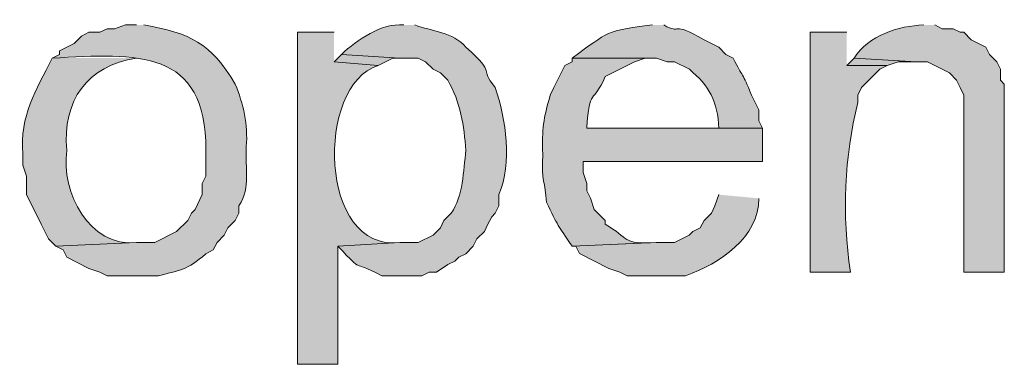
# Model space of a CAD drawing. Header units: inches. Extents: x 1352 to 2050, y -1711 to -1289.
# Tile 135 of 256: x 2005.37 to 2011.03, y -1598.27 to -1596.29. Entities that reach past the tile are written whole.
import ezdxf

# ---------------------------------------------------------------- set-up
doc = ezdxf.new("R2010")
doc.units = ezdxf.units.IN
doc.header["$MEASUREMENT"] = 0
doc.layers.add('图层 1', color=7, linetype='Continuous')

# ---------------------------------------------------------------- blocks, each defined once
blk = doc.blocks.new('block 10')
at = {"layer": '图层 1', "true_color": 0x221814}
h = blk.add_hatch(color=250, dxfattribs=at)
edge = h.paths.add_edge_path()
edge.add_spline(control_points=[(2006.0453, -1596.3201), (2006.0453, -1596.3201), (2005.9816, -1596.3201), (2005.9816, -1596.3201), (2005.9816, -1596.3201), (2005.9192, -1596.3415), (2005.9192, -1596.3415), (2005.9192, -1596.3415), (2005.8769, -1596.3415), (2005.8769, -1596.3415), (2005.8769, -1596.3415), (2005.8342, -1596.3622), (2005.8342, -1596.3622), (2005.8342, -1596.3622), (2005.7725, -1596.3622), (2005.7725, -1596.3622), (2005.7725, -1596.3622), (2005.7294, -1596.3835), (2005.7294, -1596.3835), (2005.7294, -1596.3835), (2005.6874, -1596.4262), (2005.6874, -1596.4262), (2005.6874, -1596.4262), (2005.6037, -1596.4683), (2005.6037, -1596.4683), (2005.6037, -1596.4683), (2005.6037, -1596.4889), (2005.6037, -1596.4889), (2005.6037, -1596.4889), (2005.5616, -1596.5103), (2005.5616, -1596.5103), (2006.0533, -1596.4824), (2006.445, -1596.4559), (2006.4443, -1597.0395), (2006.4443, -1597.0395), (2006.4443, -1597.188), (2006.4443, -1597.188), (2006.4443, -1597.188), (2006.4233, -1597.23), (2006.4233, -1597.23), (2006.4233, -1597.23), (2006.4233, -1597.2937), (2006.4233, -1597.2937), (2006.4233, -1597.2937), (2006.3816, -1597.3785), (2006.3816, -1597.3785), (2006.3816, -1597.3785), (2006.3609, -1597.3998), (2006.3609, -1597.3998), (2006.3609, -1597.3998), (2006.3396, -1597.4419), (2006.3396, -1597.4419), (2006.3396, -1597.4419), (2006.2758, -1597.5052), (2006.2758, -1597.5052), (2006.2758, -1597.5052), (2006.1501, -1597.5686), (2006.1501, -1597.5686), (2006.1501, -1597.5686), (2006.0453, -1597.5686), (2006.0453, -1597.5686), (2006.0453, -1597.5686), (2005.5823, -1597.59), (2005.5823, -1597.59), (2005.5823, -1597.59), (2005.625, -1597.611), (2005.625, -1597.611), (2005.625, -1597.611), (2005.6457, -1597.6534), (2005.6457, -1597.6534), (2005.6457, -1597.6534), (2005.7725, -1597.7171), (2005.7725, -1597.7171), (2005.7725, -1597.7171), (2005.8342, -1597.7381), (2005.8342, -1597.7381), (2005.8342, -1597.7381), (2005.8769, -1597.7591), (2005.8769, -1597.7591), (2005.8769, -1597.7591), (2006.1711, -1597.7591), (2006.1711, -1597.7591), (2006.3023, -1597.7244), (2006.3313, -1597.7299), (2006.4443, -1597.6327), (2006.4443, -1597.6327), (2006.4863, -1597.611), (2006.4863, -1597.611), (2006.4863, -1597.611), (2006.5077, -1597.5686), (2006.5077, -1597.5686), (2006.5077, -1597.5686), (2006.5497, -1597.5266), (2006.5497, -1597.5266), (2006.5497, -1597.5266), (2006.57, -1597.4846), (2006.57, -1597.4846), (2006.57, -1597.4846), (2006.6121, -1597.4419), (2006.6121, -1597.4419), (2006.6121, -1597.4419), (2006.6338, -1597.3998), (2006.6338, -1597.3998), (2006.6338, -1597.3998), (2006.6338, -1597.3571), (2006.6338, -1597.3571), (2006.7037, -1597.2455), (2006.6668, -1597.1497), (2006.6758, -1597.0181), (2006.6865, -1596.8913), (2006.6593, -1596.7739), (2006.6121, -1596.6588), (2006.4739, -1596.4245), (2006.3495, -1596.3646), (2006.0874, -1596.3201)], knot_values=[0, 0, 0, 0, 0.352778, 0.352778, 0.352778, 0.705556, 0.705556, 0.705556, 1.058333, 1.058333, 1.058333, 1.411111, 1.411111, 1.411111, 1.763889, 1.763889, 1.763889, 2.116667, 2.116667, 2.116667, 2.469444, 2.469444, 2.469444, 2.822222, 2.822222, 2.822222, 3.175, 3.175, 3.175, 3.527778, 3.527778, 3.527778, 3.880556, 3.880556, 3.880556, 4.233333, 4.233333, 4.233333, 4.586111, 4.586111, 4.586111, 4.938889, 4.938889, 4.938889, 5.291667, 5.291667, 5.291667, 5.644444, 5.644444, 5.644444, 5.997222, 5.997222, 5.997222, 6.35, 6.35, 6.35, 6.702778, 6.702778, 6.702778, 7.055556, 7.055556, 7.055556, 7.408333, 7.408333, 7.408333, 7.761111, 7.761111, 7.761111, 8.113889, 8.113889, 8.113889, 8.466667, 8.466667, 8.466667, 8.819444, 8.819444, 8.819444, 9.172222, 9.172222, 9.172222, 9.525, 9.525, 9.525, 9.877778, 9.877778, 9.877778, 10.230556, 10.230556, 10.230556, 10.583333, 10.583333, 10.583333, 10.936111, 10.936111, 10.936111, 11.288889, 11.288889, 11.288889, 11.641667, 11.641667, 11.641667, 11.994444, 11.994444, 11.994444, 12.347222, 12.347222, 12.347222, 12.7, 12.7, 12.7, 13.052778, 13.052778, 13.052778, 13.405556, 13.405556, 13.405556, 13.405556], degree=3, periodic=0)
edge.add_line((2006.0874, -1596.3201), (2006.0453, -1596.3201))
h = blk.add_hatch(color=250, dxfattribs=at)
edge = h.paths.add_edge_path()
edge.add_spline(control_points=[(2007.5798, -1596.3201), (2007.4513, -1596.3081), (2007.3114, -1596.4052), (2007.2218, -1596.4889), (2007.2218, -1596.4889), (2007.5581, -1596.5103), (2007.5581, -1596.5103), (2007.5581, -1596.5103), (2007.6635, -1596.5103), (2007.6635, -1596.5103), (2007.6635, -1596.5103), (2007.7055, -1596.5317), (2007.7055, -1596.5317), (2007.7055, -1596.5317), (2007.7479, -1596.5744), (2007.7479, -1596.5744), (2007.7479, -1596.5744), (2007.7899, -1596.5951), (2007.7899, -1596.5951), (2007.7899, -1596.5951), (2007.832, -1596.6371), (2007.832, -1596.6371), (2007.9064, -1596.7614), (2007.925, -1596.8996), (2007.937, -1597.0395), (2007.9208, -1597.1583), (2007.9222, -1597.3006), (2007.8523, -1597.3998), (2007.8523, -1597.3998), (2007.8103, -1597.4419), (2007.8103, -1597.4419), (2007.8103, -1597.4419), (2007.7899, -1597.4846), (2007.7899, -1597.4846), (2007.7899, -1597.4846), (2007.7479, -1597.5266), (2007.7479, -1597.5266), (2007.7479, -1597.5266), (2007.6635, -1597.5686), (2007.6635, -1597.5686), (2007.6635, -1597.5686), (2007.5581, -1597.5686), (2007.5581, -1597.5686), (2007.5581, -1597.5686), (2007.2015, -1597.59), (2007.2015, -1597.59), (2007.3665, -1597.7609), (2007.2587, -1597.6544), (2007.4537, -1597.7591), (2007.4537, -1597.7591), (2007.6845, -1597.7591), (2007.6845, -1597.7591), (2007.6845, -1597.7591), (2007.7265, -1597.7381), (2007.7265, -1597.7381), (2007.7265, -1597.7381), (2007.7686, -1597.7381), (2007.7686, -1597.7381), (2007.7686, -1597.7381), (2007.832, -1597.6954), (2007.832, -1597.6954), (2007.832, -1597.6954), (2007.874, -1597.6747), (2007.874, -1597.6747), (2007.874, -1597.6747), (2007.8954, -1597.6534), (2007.8954, -1597.6534), (2007.8954, -1597.6534), (2007.937, -1597.6327), (2007.937, -1597.6327), (2007.937, -1597.6327), (2007.9787, -1597.59), (2007.9787, -1597.59), (2007.9787, -1597.59), (2007.9997, -1597.5473), (2007.9997, -1597.5473), (2007.9997, -1597.5473), (2008.0425, -1597.5052), (2008.0425, -1597.5052), (2008.0425, -1597.5052), (2008.0628, -1597.4629), (2008.0628, -1597.4629), (2008.0628, -1597.4629), (2008.0848, -1597.4205), (2008.0848, -1597.4205), (2008.0848, -1597.4205), (2008.1052, -1597.3998), (2008.1052, -1597.3998), (2008.1052, -1597.3998), (2008.1262, -1597.3571), (2008.1262, -1597.3571), (2008.1262, -1597.3571), (2008.1262, -1597.2937), (2008.1262, -1597.2937), (2008.2044, -1597.1104), (2008.1661, -1596.8617), (2008.1052, -1596.6798), (2008.0035, -1596.5561), (2008.1234, -1596.6168), (2007.937, -1596.4469), (2007.8637, -1596.3611), (2007.7383, -1596.3553), (2007.6428, -1596.3201)], knot_values=[0, 0, 0, 0, 0.352778, 0.352778, 0.352778, 0.705556, 0.705556, 0.705556, 1.058333, 1.058333, 1.058333, 1.411111, 1.411111, 1.411111, 1.763889, 1.763889, 1.763889, 2.116667, 2.116667, 2.116667, 2.469444, 2.469444, 2.469444, 2.822222, 2.822222, 2.822222, 3.175, 3.175, 3.175, 3.527778, 3.527778, 3.527778, 3.880556, 3.880556, 3.880556, 4.233333, 4.233333, 4.233333, 4.586111, 4.586111, 4.586111, 4.938889, 4.938889, 4.938889, 5.291667, 5.291667, 5.291667, 5.644444, 5.644444, 5.644444, 5.997222, 5.997222, 5.997222, 6.35, 6.35, 6.35, 6.702778, 6.702778, 6.702778, 7.055556, 7.055556, 7.055556, 7.408333, 7.408333, 7.408333, 7.761111, 7.761111, 7.761111, 8.113889, 8.113889, 8.113889, 8.466667, 8.466667, 8.466667, 8.819444, 8.819444, 8.819444, 9.172222, 9.172222, 9.172222, 9.525, 9.525, 9.525, 9.877778, 9.877778, 9.877778, 10.230556, 10.230556, 10.230556, 10.583333, 10.583333, 10.583333, 10.936111, 10.936111, 10.936111, 11.288889, 11.288889, 11.288889, 11.641667, 11.641667, 11.641667, 11.994444, 11.994444, 11.994444, 11.994444], degree=3, periodic=0)
edge.add_line((2007.6428, -1596.3201), (2007.5798, -1596.3201))
h = blk.add_hatch(color=250, dxfattribs=at)
edge = h.paths.add_edge_path()
edge.add_spline(control_points=[(2009.0088, -1596.3201), (2008.7384, -1596.3518), (2008.7594, -1596.3567), (2008.5461, -1596.5103), (2008.5461, -1596.5103), (2009.0302, -1596.5103), (2009.0302, -1596.5103), (2009.0302, -1596.5103), (2009.0929, -1596.5317), (2009.0929, -1596.5317), (2009.0929, -1596.5317), (2009.1346, -1596.5317), (2009.1346, -1596.5317), (2009.1346, -1596.5317), (2009.2197, -1596.5744), (2009.2197, -1596.5744), (2009.3326, -1596.6684), (2009.3836, -1596.7594), (2009.3878, -1596.9127), (2009.3878, -1596.9127), (2008.6312, -1596.9127), (2008.6312, -1596.9127), (2008.6312, -1596.9127), (2009.64, -1596.9127), (2009.64, -1596.9127), (2009.64, -1596.9127), (2009.6189, -1596.8707), (2009.6189, -1596.8707), (2009.6189, -1596.8707), (2009.6189, -1596.8069), (2009.6189, -1596.8069), (2009.6189, -1596.8069), (2009.5762, -1596.7225), (2009.5762, -1596.7225), (2009.5249, -1596.5889), (2009.5256, -1596.624), (2009.4718, -1596.5103), (2009.4718, -1596.5103), (2009.4295, -1596.4889), (2009.4295, -1596.4889), (2009.4295, -1596.4889), (2009.3878, -1596.4469), (2009.3878, -1596.4469), (2009.3878, -1596.4469), (2009.3037, -1596.4045), (2009.3037, -1596.4045), (2009.107, -1596.2898), (2009.1818, -1596.3808), (2009.0722, -1596.3201)], knot_values=[0, 0, 0, 0, 0.352778, 0.352778, 0.352778, 0.705556, 0.705556, 0.705556, 1.058333, 1.058333, 1.058333, 1.411111, 1.411111, 1.411111, 1.763889, 1.763889, 1.763889, 2.116667, 2.116667, 2.116667, 2.469444, 2.469444, 2.469444, 2.822222, 2.822222, 2.822222, 3.175, 3.175, 3.175, 3.527778, 3.527778, 3.527778, 3.880556, 3.880556, 3.880556, 4.233333, 4.233333, 4.233333, 4.586111, 4.586111, 4.586111, 4.938889, 4.938889, 4.938889, 5.291667, 5.291667, 5.291667, 5.644444, 5.644444, 5.644444, 5.644444], degree=3, periodic=0)
edge.add_line((2009.0722, -1596.3201), (2009.0088, -1596.3201))
h = blk.add_hatch(color=250, dxfattribs=at)
edge = h.paths.add_edge_path()
edge.add_spline(control_points=[(2010.5653, -1596.3201), (2010.4185, -1596.3243), (2010.2477, -1596.3811), (2010.165, -1596.5103), (2010.165, -1596.5103), (2010.5226, -1596.5317), (2010.5226, -1596.5317), (2010.5226, -1596.5317), (2010.586, -1596.5317), (2010.586, -1596.5317), (2010.586, -1596.5317), (2010.7121, -1596.5951), (2010.7121, -1596.5951), (2010.7121, -1596.5951), (2010.7541, -1596.6371), (2010.7541, -1596.6371), (2010.7541, -1596.6371), (2010.7751, -1596.6798), (2010.7751, -1596.6798), (2010.7751, -1596.6798), (2010.7958, -1596.7225), (2010.7958, -1596.7225), (2010.7958, -1596.7225), (2010.7958, -1597.7381), (2010.7958, -1597.7381), (2010.7958, -1597.7381), (2011.0276, -1597.7381), (2011.0276, -1597.7381), (2011.0276, -1597.7381), (2011.0276, -1596.6588), (2011.0276, -1596.6588), (2011.0276, -1596.6588), (2011.0063, -1596.6371), (2011.0063, -1596.6371), (2011.0063, -1596.6371), (2011.0063, -1596.5744), (2011.0063, -1596.5744), (2011.0063, -1596.5744), (2010.9846, -1596.5317), (2010.9846, -1596.5317), (2010.9846, -1596.5317), (2010.9425, -1596.4889), (2010.9425, -1596.4889), (2010.9425, -1596.4889), (2010.9222, -1596.4469), (2010.9222, -1596.4469), (2010.9222, -1596.4469), (2010.8378, -1596.4045), (2010.8378, -1596.4045), (2010.8378, -1596.4045), (2010.7958, -1596.3622), (2010.7958, -1596.3622), (2010.7958, -1596.3622), (2010.7751, -1596.3622), (2010.7751, -1596.3622), (2010.7751, -1596.3622), (2010.7334, -1596.3415), (2010.7334, -1596.3415), (2010.7334, -1596.3415), (2010.67, -1596.3415), (2010.67, -1596.3415), (2010.67, -1596.3415), (2010.628, -1596.3201), (2010.628, -1596.3201)], knot_values=[0, 0, 0, 0, 0.352778, 0.352778, 0.352778, 0.705556, 0.705556, 0.705556, 1.058333, 1.058333, 1.058333, 1.411111, 1.411111, 1.411111, 1.763889, 1.763889, 1.763889, 2.116667, 2.116667, 2.116667, 2.469444, 2.469444, 2.469444, 2.822222, 2.822222, 2.822222, 3.175, 3.175, 3.175, 3.527778, 3.527778, 3.527778, 3.880556, 3.880556, 3.880556, 4.233333, 4.233333, 4.233333, 4.586111, 4.586111, 4.586111, 4.938889, 4.938889, 4.938889, 5.291667, 5.291667, 5.291667, 5.644444, 5.644444, 5.644444, 5.997222, 5.997222, 5.997222, 6.35, 6.35, 6.35, 6.702778, 6.702778, 6.702778, 7.055556, 7.055556, 7.055556, 7.408333, 7.408333, 7.408333, 7.408333], degree=3, periodic=0)
edge.add_line((2010.628, -1596.3201), (2010.5653, -1596.3201))
h = blk.add_hatch(color=250, dxfattribs=at)
edge = h.paths.add_edge_path()
edge.add_spline(control_points=[(2007.1802, -1596.3622), (2007.1802, -1596.3622), (2006.9697, -1596.3622), (2006.9697, -1596.3622), (2006.9697, -1596.3622), (2006.9697, -1598.2673), (2006.9697, -1598.2673), (2006.9697, -1598.2673), (2007.2015, -1598.2673), (2007.2015, -1598.2673), (2007.2015, -1598.2673), (2007.2015, -1597.59), (2007.2015, -1597.59), (2007.2015, -1597.59), (2007.5581, -1597.5686), (2007.5581, -1597.5686), (2007.0882, -1597.6255), (2007.0737, -1596.664), (2007.4323, -1596.5527), (2007.4323, -1596.5527), (2007.1802, -1596.5317), (2007.1802, -1596.5317)], knot_values=[0, 0, 0, 0, 0.352778, 0.352778, 0.352778, 0.705556, 0.705556, 0.705556, 1.058333, 1.058333, 1.058333, 1.411111, 1.411111, 1.411111, 1.763889, 1.763889, 1.763889, 2.116667, 2.116667, 2.116667, 2.469444, 2.469444, 2.469444, 2.469444], degree=3, periodic=0)
edge.add_line((2007.1802, -1596.5317), (2007.1802, -1596.3622))
h = blk.add_hatch(color=250, dxfattribs=at)
edge = h.paths.add_edge_path()
edge.add_spline(control_points=[(2010.123, -1596.3622), (2010.123, -1596.3622), (2009.9128, -1596.3622), (2009.9128, -1596.3622), (2009.9128, -1596.3622), (2009.9128, -1597.7381), (2009.9128, -1597.7381), (2009.9128, -1597.7381), (2010.1443, -1597.7381), (2010.1443, -1597.7381), (2010.0947, -1597.4081), (2010.1092, -1597.0774), (2010.187, -1596.7646), (2010.187, -1596.7646), (2010.187, -1596.7225), (2010.187, -1596.7225), (2010.187, -1596.7225), (2010.207, -1596.6798), (2010.207, -1596.6798), (2010.207, -1596.6798), (2010.3124, -1596.5744), (2010.3124, -1596.5744), (2010.3124, -1596.5744), (2010.3545, -1596.5527), (2010.3545, -1596.5527), (2010.3545, -1596.5527), (2010.123, -1596.5527), (2010.123, -1596.5527)], knot_values=[0, 0, 0, 0, 0.352778, 0.352778, 0.352778, 0.705556, 0.705556, 0.705556, 1.058333, 1.058333, 1.058333, 1.411111, 1.411111, 1.411111, 1.763889, 1.763889, 1.763889, 2.116667, 2.116667, 2.116667, 2.469444, 2.469444, 2.469444, 2.822222, 2.822222, 2.822222, 3.175, 3.175, 3.175, 3.175], degree=3, periodic=0)
edge.add_line((2010.123, -1596.5527), (2010.123, -1596.3622))
for points in [[(2007.2222, -1596.4893), (2007.1802, -1596.5317), (2007.4327, -1596.553), (2007.5164, -1596.5103), (2007.5584, -1596.5103)], [(2010.165, -1596.5103), (2010.123, -1596.5527), (2010.3545, -1596.5527), (2010.4179, -1596.5317), (2010.5233, -1596.5317)]]:
    blk.add_hatch(color=250, dxfattribs=at).paths.add_polyline_path(points)
h = blk.add_hatch(color=250, dxfattribs=at)
edge = h.paths.add_edge_path()
edge.add_spline(control_points=[(2005.5616, -1596.5103), (2005.4669, -1596.6991), (2005.3749, -1596.839), (2005.3932, -1597.0608), (2005.3932, -1597.0608), (2005.3932, -1597.1242), (2005.3932, -1597.1242), (2005.3932, -1597.1242), (2005.4142, -1597.188), (2005.4142, -1597.188), (2005.4142, -1597.188), (2005.4142, -1597.2937), (2005.4142, -1597.2937), (2005.4142, -1597.2937), (2005.4979, -1597.4629), (2005.4979, -1597.4629), (2005.4979, -1597.4629), (2005.5196, -1597.5052), (2005.5196, -1597.5052), (2005.5196, -1597.5052), (2005.5399, -1597.5473), (2005.5399, -1597.5473), (2005.5399, -1597.5473), (2005.583, -1597.59), (2005.583, -1597.59), (2005.583, -1597.59), (2006.0453, -1597.5686), (2006.0453, -1597.5686), (2005.7756, -1597.5959), (2005.6102, -1597.282), (2005.6454, -1597.0395), (2005.6195, -1596.7549), (2005.7618, -1596.553), (2006.0453, -1596.5103)], knot_values=[0, 0, 0, 0, 0.352778, 0.352778, 0.352778, 0.705556, 0.705556, 0.705556, 1.058333, 1.058333, 1.058333, 1.411111, 1.411111, 1.411111, 1.763889, 1.763889, 1.763889, 2.116667, 2.116667, 2.116667, 2.469444, 2.469444, 2.469444, 2.822222, 2.822222, 2.822222, 3.175, 3.175, 3.175, 3.527778, 3.527778, 3.527778, 3.880556, 3.880556, 3.880556, 3.880556], degree=3, periodic=0)
edge.add_line((2006.0453, -1596.5103), (2005.5616, -1596.5103))
h = blk.add_hatch(color=250, dxfattribs=at)
edge = h.paths.add_edge_path()
edge.add_spline(control_points=[(2008.5465, -1596.5103), (2008.5465, -1596.5103), (2008.5465, -1596.5317), (2008.5465, -1596.5317), (2008.5465, -1596.5317), (2008.5044, -1596.5527), (2008.5044, -1596.5527), (2008.5044, -1596.5527), (2008.4417, -1596.6798), (2008.4417, -1596.6798), (2008.4417, -1596.6798), (2008.4211, -1596.7225), (2008.4211, -1596.7225), (2008.3818, -1596.8607), (2008.3722, -1596.9154), (2008.378, -1597.0608), (2008.3673, -1597.2186), (2008.3932, -1597.2214), (2008.3997, -1597.3361), (2008.4638, -1597.4729), (2008.4659, -1597.4715), (2008.5465, -1597.59), (2008.5465, -1597.59), (2009.0302, -1597.5686), (2009.0302, -1597.5686), (2008.831, -1597.58), (2008.8772, -1597.5452), (2008.736, -1597.4629), (2008.736, -1597.4629), (2008.736, -1597.4419), (2008.736, -1597.4419), (2008.736, -1597.4419), (2008.6939, -1597.3998), (2008.6939, -1597.3998), (2008.6939, -1597.3998), (2008.6722, -1597.3785), (2008.6722, -1597.3785), (2008.6722, -1597.3785), (2008.6519, -1597.3144), (2008.6519, -1597.3144), (2008.6519, -1597.3144), (2008.6302, -1597.2724), (2008.6302, -1597.2724), (2008.6302, -1597.2724), (2008.6302, -1597.23), (2008.6302, -1597.23), (2008.6302, -1597.23), (2008.6099, -1597.1662), (2008.6099, -1597.1662), (2008.6099, -1597.1662), (2008.6099, -1597.1035), (2008.6099, -1597.1035), (2008.6099, -1597.1035), (2009.64, -1597.1035), (2009.64, -1597.1035), (2009.64, -1597.1035), (2009.64, -1596.9127), (2009.64, -1596.9127), (2009.64, -1596.9127), (2008.6302, -1596.9127), (2008.6302, -1596.9127), (2008.6447, -1596.6736), (2008.6684, -1596.7787), (2008.736, -1596.6164), (2008.736, -1596.6164), (2008.9041, -1596.5317), (2008.9041, -1596.5317), (2008.9041, -1596.5317), (2008.9664, -1596.5103), (2008.9664, -1596.5103), (2008.9664, -1596.5103), (2009.0095, -1596.5103), (2009.0095, -1596.5103)], knot_values=[0, 0, 0, 0, 0.352778, 0.352778, 0.352778, 0.705556, 0.705556, 0.705556, 1.058333, 1.058333, 1.058333, 1.411111, 1.411111, 1.411111, 1.763889, 1.763889, 1.763889, 2.116667, 2.116667, 2.116667, 2.469444, 2.469444, 2.469444, 2.822222, 2.822222, 2.822222, 3.175, 3.175, 3.175, 3.527778, 3.527778, 3.527778, 3.880556, 3.880556, 3.880556, 4.233333, 4.233333, 4.233333, 4.586111, 4.586111, 4.586111, 4.938889, 4.938889, 4.938889, 5.291667, 5.291667, 5.291667, 5.644444, 5.644444, 5.644444, 5.997222, 5.997222, 5.997222, 6.35, 6.35, 6.35, 6.702778, 6.702778, 6.702778, 7.055556, 7.055556, 7.055556, 7.408333, 7.408333, 7.408333, 7.761111, 7.761111, 7.761111, 8.113889, 8.113889, 8.113889, 8.466667, 8.466667, 8.466667, 8.466667], degree=3, periodic=0)
edge.add_line((2009.0095, -1596.5103), (2008.5465, -1596.5103))
h = blk.add_hatch(color=250, dxfattribs=at)
edge = h.paths.add_edge_path()
edge.add_spline(control_points=[(2009.3878, -1597.2937), (2009.3878, -1597.2937), (2009.3661, -1597.3571), (2009.3661, -1597.3571), (2009.3661, -1597.3571), (2009.3457, -1597.3995), (2009.3457, -1597.3995), (2009.3457, -1597.3995), (2009.3037, -1597.4419), (2009.3037, -1597.4419), (2009.3037, -1597.4419), (2009.2824, -1597.4842), (2009.2824, -1597.4842), (2009.2824, -1597.4842), (2009.2403, -1597.5052), (2009.2403, -1597.5052), (2009.2403, -1597.5052), (2009.2186, -1597.5266), (2009.2186, -1597.5266), (2009.2186, -1597.5266), (2009.1349, -1597.5686), (2009.1349, -1597.5686), (2009.1349, -1597.5686), (2009.0298, -1597.5686), (2009.0298, -1597.5686), (2009.0298, -1597.5686), (2008.5465, -1597.59), (2008.5465, -1597.59), (2008.5465, -1597.59), (2008.5678, -1597.59), (2008.5678, -1597.59), (2008.5678, -1597.59), (2008.5882, -1597.6324), (2008.5882, -1597.6324), (2008.5882, -1597.6324), (2008.7573, -1597.7171), (2008.7573, -1597.7171), (2008.7573, -1597.7171), (2008.82, -1597.7381), (2008.82, -1597.7381), (2008.82, -1597.7381), (2008.862, -1597.7588), (2008.862, -1597.7588), (2008.862, -1597.7588), (2009.1983, -1597.7588), (2009.1983, -1597.7588), (2009.3919, -1597.692), (2009.62, -1597.5363), (2009.6182, -1597.3151)], knot_values=[0, 0, 0, 0, 0.352778, 0.352778, 0.352778, 0.705556, 0.705556, 0.705556, 1.058333, 1.058333, 1.058333, 1.411111, 1.411111, 1.411111, 1.763889, 1.763889, 1.763889, 2.116667, 2.116667, 2.116667, 2.469444, 2.469444, 2.469444, 2.822222, 2.822222, 2.822222, 3.175, 3.175, 3.175, 3.527778, 3.527778, 3.527778, 3.880556, 3.880556, 3.880556, 4.233333, 4.233333, 4.233333, 4.586111, 4.586111, 4.586111, 4.938889, 4.938889, 4.938889, 5.291667, 5.291667, 5.291667, 5.644444, 5.644444, 5.644444, 5.644444], degree=3, periodic=0)
edge.add_line((2009.6182, -1597.3151), (2009.3878, -1597.2937))
at = {"layer": '图层 1', "lineweight": 0}
for points in [[(2007.2222, -1596.4893), (2007.1802, -1596.5317), (2007.4327, -1596.553), (2007.5164, -1596.5103), (2007.5584, -1596.5103)], [(2010.165, -1596.5103), (2010.123, -1596.5527), (2010.3545, -1596.5527), (2010.4179, -1596.5317), (2010.5233, -1596.5317)]]:
    blk.add_lwpolyline(points, dxfattribs=at)
for points, knots in [([(2006.0453, -1596.3201), (2006.0453, -1596.3201), (2005.9816, -1596.3201), (2005.9816, -1596.3201), (2005.9816, -1596.3201), (2005.9192, -1596.3415), (2005.9192, -1596.3415), (2005.9192, -1596.3415), (2005.8769, -1596.3415), (2005.8769, -1596.3415), (2005.8769, -1596.3415), (2005.8342, -1596.3622), (2005.8342, -1596.3622), (2005.8342, -1596.3622), (2005.7725, -1596.3622), (2005.7725, -1596.3622), (2005.7725, -1596.3622), (2005.7294, -1596.3835), (2005.7294, -1596.3835), (2005.7294, -1596.3835), (2005.6874, -1596.4262), (2005.6874, -1596.4262), (2005.6874, -1596.4262), (2005.6037, -1596.4683), (2005.6037, -1596.4683), (2005.6037, -1596.4683), (2005.6037, -1596.4889), (2005.6037, -1596.4889), (2005.6037, -1596.4889), (2005.5616, -1596.5103), (2005.5616, -1596.5103), (2006.0533, -1596.4824), (2006.445, -1596.4559), (2006.4443, -1597.0395), (2006.4443, -1597.0395), (2006.4443, -1597.188), (2006.4443, -1597.188), (2006.4443, -1597.188), (2006.4233, -1597.23), (2006.4233, -1597.23), (2006.4233, -1597.23), (2006.4233, -1597.2937), (2006.4233, -1597.2937), (2006.4233, -1597.2937), (2006.3816, -1597.3785), (2006.3816, -1597.3785), (2006.3816, -1597.3785), (2006.3609, -1597.3998), (2006.3609, -1597.3998), (2006.3609, -1597.3998), (2006.3396, -1597.4419), (2006.3396, -1597.4419), (2006.3396, -1597.4419), (2006.2758, -1597.5052), (2006.2758, -1597.5052), (2006.2758, -1597.5052), (2006.1501, -1597.5686), (2006.1501, -1597.5686), (2006.1501, -1597.5686), (2006.0453, -1597.5686), (2006.0453, -1597.5686), (2006.0453, -1597.5686), (2005.5823, -1597.59), (2005.5823, -1597.59), (2005.5823, -1597.59), (2005.625, -1597.611), (2005.625, -1597.611), (2005.625, -1597.611), (2005.6457, -1597.6534), (2005.6457, -1597.6534), (2005.6457, -1597.6534), (2005.7725, -1597.7171), (2005.7725, -1597.7171), (2005.7725, -1597.7171), (2005.8342, -1597.7381), (2005.8342, -1597.7381), (2005.8342, -1597.7381), (2005.8769, -1597.7591), (2005.8769, -1597.7591), (2005.8769, -1597.7591), (2006.1711, -1597.7591), (2006.1711, -1597.7591), (2006.3023, -1597.7244), (2006.3313, -1597.7299), (2006.4443, -1597.6327), (2006.4443, -1597.6327), (2006.4863, -1597.611), (2006.4863, -1597.611), (2006.4863, -1597.611), (2006.5077, -1597.5686), (2006.5077, -1597.5686), (2006.5077, -1597.5686), (2006.5497, -1597.5266), (2006.5497, -1597.5266), (2006.5497, -1597.5266), (2006.57, -1597.4846), (2006.57, -1597.4846), (2006.57, -1597.4846), (2006.6121, -1597.4419), (2006.6121, -1597.4419), (2006.6121, -1597.4419), (2006.6338, -1597.3998), (2006.6338, -1597.3998), (2006.6338, -1597.3998), (2006.6338, -1597.3571), (2006.6338, -1597.3571), (2006.7037, -1597.2455), (2006.6668, -1597.1497), (2006.6758, -1597.0181), (2006.6865, -1596.8913), (2006.6593, -1596.7739), (2006.6121, -1596.6588), (2006.4739, -1596.4245), (2006.3495, -1596.3646), (2006.0874, -1596.3201)], [0, 0, 0, 0, 1, 1, 1, 2, 2, 2, 3, 3, 3, 4, 4, 4, 5, 5, 5, 6, 6, 6, 7, 7, 7, 8, 8, 8, 9, 9, 9, 10, 10, 10, 11, 11, 11, 12, 12, 12, 13, 13, 13, 14, 14, 14, 15, 15, 15, 16, 16, 16, 17, 17, 17, 18, 18, 18, 19, 19, 19, 20, 20, 20, 21, 21, 21, 22, 22, 22, 23, 23, 23, 24, 24, 24, 25, 25, 25, 26, 26, 26, 27, 27, 27, 28, 28, 28, 29, 29, 29, 30, 30, 30, 31, 31, 31, 32, 32, 32, 33, 33, 33, 34, 34, 34, 35, 35, 35, 36, 36, 36, 37, 37, 37, 38, 38, 38, 38]), ([(2007.5798, -1596.3201), (2007.4513, -1596.3081), (2007.3114, -1596.4052), (2007.2218, -1596.4889), (2007.2218, -1596.4889), (2007.5581, -1596.5103), (2007.5581, -1596.5103), (2007.5581, -1596.5103), (2007.6635, -1596.5103), (2007.6635, -1596.5103), (2007.6635, -1596.5103), (2007.7055, -1596.5317), (2007.7055, -1596.5317), (2007.7055, -1596.5317), (2007.7479, -1596.5744), (2007.7479, -1596.5744), (2007.7479, -1596.5744), (2007.7899, -1596.5951), (2007.7899, -1596.5951), (2007.7899, -1596.5951), (2007.832, -1596.6371), (2007.832, -1596.6371), (2007.9064, -1596.7614), (2007.925, -1596.8996), (2007.937, -1597.0395), (2007.9208, -1597.1583), (2007.9222, -1597.3006), (2007.8523, -1597.3998), (2007.8523, -1597.3998), (2007.8103, -1597.4419), (2007.8103, -1597.4419), (2007.8103, -1597.4419), (2007.7899, -1597.4846), (2007.7899, -1597.4846), (2007.7899, -1597.4846), (2007.7479, -1597.5266), (2007.7479, -1597.5266), (2007.7479, -1597.5266), (2007.6635, -1597.5686), (2007.6635, -1597.5686), (2007.6635, -1597.5686), (2007.5581, -1597.5686), (2007.5581, -1597.5686), (2007.5581, -1597.5686), (2007.2015, -1597.59), (2007.2015, -1597.59), (2007.3665, -1597.7609), (2007.2587, -1597.6544), (2007.4537, -1597.7591), (2007.4537, -1597.7591), (2007.6845, -1597.7591), (2007.6845, -1597.7591), (2007.6845, -1597.7591), (2007.7265, -1597.7381), (2007.7265, -1597.7381), (2007.7265, -1597.7381), (2007.7686, -1597.7381), (2007.7686, -1597.7381), (2007.7686, -1597.7381), (2007.832, -1597.6954), (2007.832, -1597.6954), (2007.832, -1597.6954), (2007.874, -1597.6747), (2007.874, -1597.6747), (2007.874, -1597.6747), (2007.8954, -1597.6534), (2007.8954, -1597.6534), (2007.8954, -1597.6534), (2007.937, -1597.6327), (2007.937, -1597.6327), (2007.937, -1597.6327), (2007.9787, -1597.59), (2007.9787, -1597.59), (2007.9787, -1597.59), (2007.9997, -1597.5473), (2007.9997, -1597.5473), (2007.9997, -1597.5473), (2008.0425, -1597.5052), (2008.0425, -1597.5052), (2008.0425, -1597.5052), (2008.0628, -1597.4629), (2008.0628, -1597.4629), (2008.0628, -1597.4629), (2008.0848, -1597.4205), (2008.0848, -1597.4205), (2008.0848, -1597.4205), (2008.1052, -1597.3998), (2008.1052, -1597.3998), (2008.1052, -1597.3998), (2008.1262, -1597.3571), (2008.1262, -1597.3571), (2008.1262, -1597.3571), (2008.1262, -1597.2937), (2008.1262, -1597.2937), (2008.2044, -1597.1104), (2008.1661, -1596.8617), (2008.1052, -1596.6798), (2008.0035, -1596.5561), (2008.1234, -1596.6168), (2007.937, -1596.4469), (2007.8637, -1596.3611), (2007.7383, -1596.3553), (2007.6428, -1596.3201)], [0, 0, 0, 0, 1, 1, 1, 2, 2, 2, 3, 3, 3, 4, 4, 4, 5, 5, 5, 6, 6, 6, 7, 7, 7, 8, 8, 8, 9, 9, 9, 10, 10, 10, 11, 11, 11, 12, 12, 12, 13, 13, 13, 14, 14, 14, 15, 15, 15, 16, 16, 16, 17, 17, 17, 18, 18, 18, 19, 19, 19, 20, 20, 20, 21, 21, 21, 22, 22, 22, 23, 23, 23, 24, 24, 24, 25, 25, 25, 26, 26, 26, 27, 27, 27, 28, 28, 28, 29, 29, 29, 30, 30, 30, 31, 31, 31, 32, 32, 32, 33, 33, 33, 34, 34, 34, 34]), ([(2009.0088, -1596.3201), (2008.7384, -1596.3518), (2008.7594, -1596.3567), (2008.5461, -1596.5103), (2008.5461, -1596.5103), (2009.0302, -1596.5103), (2009.0302, -1596.5103), (2009.0302, -1596.5103), (2009.0929, -1596.5317), (2009.0929, -1596.5317), (2009.0929, -1596.5317), (2009.1346, -1596.5317), (2009.1346, -1596.5317), (2009.1346, -1596.5317), (2009.2197, -1596.5744), (2009.2197, -1596.5744), (2009.3326, -1596.6684), (2009.3836, -1596.7594), (2009.3878, -1596.9127), (2009.3878, -1596.9127), (2008.6312, -1596.9127), (2008.6312, -1596.9127), (2008.6312, -1596.9127), (2009.64, -1596.9127), (2009.64, -1596.9127), (2009.64, -1596.9127), (2009.6189, -1596.8707), (2009.6189, -1596.8707), (2009.6189, -1596.8707), (2009.6189, -1596.8069), (2009.6189, -1596.8069), (2009.6189, -1596.8069), (2009.5762, -1596.7225), (2009.5762, -1596.7225), (2009.5249, -1596.5889), (2009.5256, -1596.624), (2009.4718, -1596.5103), (2009.4718, -1596.5103), (2009.4295, -1596.4889), (2009.4295, -1596.4889), (2009.4295, -1596.4889), (2009.3878, -1596.4469), (2009.3878, -1596.4469), (2009.3878, -1596.4469), (2009.3037, -1596.4045), (2009.3037, -1596.4045), (2009.107, -1596.2898), (2009.1818, -1596.3808), (2009.0722, -1596.3201)], [0, 0, 0, 0, 1, 1, 1, 2, 2, 2, 3, 3, 3, 4, 4, 4, 5, 5, 5, 6, 6, 6, 7, 7, 7, 8, 8, 8, 9, 9, 9, 10, 10, 10, 11, 11, 11, 12, 12, 12, 13, 13, 13, 14, 14, 14, 15, 15, 15, 16, 16, 16, 16]), ([(2010.5653, -1596.3201), (2010.4185, -1596.3243), (2010.2477, -1596.3811), (2010.165, -1596.5103), (2010.165, -1596.5103), (2010.5226, -1596.5317), (2010.5226, -1596.5317), (2010.5226, -1596.5317), (2010.586, -1596.5317), (2010.586, -1596.5317), (2010.586, -1596.5317), (2010.7121, -1596.5951), (2010.7121, -1596.5951), (2010.7121, -1596.5951), (2010.7541, -1596.6371), (2010.7541, -1596.6371), (2010.7541, -1596.6371), (2010.7751, -1596.6798), (2010.7751, -1596.6798), (2010.7751, -1596.6798), (2010.7958, -1596.7225), (2010.7958, -1596.7225), (2010.7958, -1596.7225), (2010.7958, -1597.7381), (2010.7958, -1597.7381), (2010.7958, -1597.7381), (2011.0276, -1597.7381), (2011.0276, -1597.7381), (2011.0276, -1597.7381), (2011.0276, -1596.6588), (2011.0276, -1596.6588), (2011.0276, -1596.6588), (2011.0063, -1596.6371), (2011.0063, -1596.6371), (2011.0063, -1596.6371), (2011.0063, -1596.5744), (2011.0063, -1596.5744), (2011.0063, -1596.5744), (2010.9846, -1596.5317), (2010.9846, -1596.5317), (2010.9846, -1596.5317), (2010.9425, -1596.4889), (2010.9425, -1596.4889), (2010.9425, -1596.4889), (2010.9222, -1596.4469), (2010.9222, -1596.4469), (2010.9222, -1596.4469), (2010.8378, -1596.4045), (2010.8378, -1596.4045), (2010.8378, -1596.4045), (2010.7958, -1596.3622), (2010.7958, -1596.3622), (2010.7958, -1596.3622), (2010.7751, -1596.3622), (2010.7751, -1596.3622), (2010.7751, -1596.3622), (2010.7334, -1596.3415), (2010.7334, -1596.3415), (2010.7334, -1596.3415), (2010.67, -1596.3415), (2010.67, -1596.3415), (2010.67, -1596.3415), (2010.628, -1596.3201), (2010.628, -1596.3201)], [0, 0, 0, 0, 1, 1, 1, 2, 2, 2, 3, 3, 3, 4, 4, 4, 5, 5, 5, 6, 6, 6, 7, 7, 7, 8, 8, 8, 9, 9, 9, 10, 10, 10, 11, 11, 11, 12, 12, 12, 13, 13, 13, 14, 14, 14, 15, 15, 15, 16, 16, 16, 17, 17, 17, 18, 18, 18, 19, 19, 19, 20, 20, 20, 21, 21, 21, 21]), ([(2007.1802, -1596.3622), (2007.1802, -1596.3622), (2006.9697, -1596.3622), (2006.9697, -1596.3622), (2006.9697, -1596.3622), (2006.9697, -1598.2673), (2006.9697, -1598.2673), (2006.9697, -1598.2673), (2007.2015, -1598.2673), (2007.2015, -1598.2673), (2007.2015, -1598.2673), (2007.2015, -1597.59), (2007.2015, -1597.59), (2007.2015, -1597.59), (2007.5581, -1597.5686), (2007.5581, -1597.5686), (2007.0882, -1597.6255), (2007.0737, -1596.664), (2007.4323, -1596.5527), (2007.4323, -1596.5527), (2007.1802, -1596.5317), (2007.1802, -1596.5317)], [0, 0, 0, 0, 1, 1, 1, 2, 2, 2, 3, 3, 3, 4, 4, 4, 5, 5, 5, 6, 6, 6, 7, 7, 7, 7]), ([(2010.123, -1596.3622), (2010.123, -1596.3622), (2009.9128, -1596.3622), (2009.9128, -1596.3622), (2009.9128, -1596.3622), (2009.9128, -1597.7381), (2009.9128, -1597.7381), (2009.9128, -1597.7381), (2010.1443, -1597.7381), (2010.1443, -1597.7381), (2010.0947, -1597.4081), (2010.1092, -1597.0774), (2010.187, -1596.7646), (2010.187, -1596.7646), (2010.187, -1596.7225), (2010.187, -1596.7225), (2010.187, -1596.7225), (2010.207, -1596.6798), (2010.207, -1596.6798), (2010.207, -1596.6798), (2010.3124, -1596.5744), (2010.3124, -1596.5744), (2010.3124, -1596.5744), (2010.3545, -1596.5527), (2010.3545, -1596.5527), (2010.3545, -1596.5527), (2010.123, -1596.5527), (2010.123, -1596.5527)], [0, 0, 0, 0, 1, 1, 1, 2, 2, 2, 3, 3, 3, 4, 4, 4, 5, 5, 5, 6, 6, 6, 7, 7, 7, 8, 8, 8, 9, 9, 9, 9]), ([(2005.5616, -1596.5103), (2005.4669, -1596.6991), (2005.3749, -1596.839), (2005.3932, -1597.0608), (2005.3932, -1597.0608), (2005.3932, -1597.1242), (2005.3932, -1597.1242), (2005.3932, -1597.1242), (2005.4142, -1597.188), (2005.4142, -1597.188), (2005.4142, -1597.188), (2005.4142, -1597.2937), (2005.4142, -1597.2937), (2005.4142, -1597.2937), (2005.4979, -1597.4629), (2005.4979, -1597.4629), (2005.4979, -1597.4629), (2005.5196, -1597.5052), (2005.5196, -1597.5052), (2005.5196, -1597.5052), (2005.5399, -1597.5473), (2005.5399, -1597.5473), (2005.5399, -1597.5473), (2005.583, -1597.59), (2005.583, -1597.59), (2005.583, -1597.59), (2006.0453, -1597.5686), (2006.0453, -1597.5686), (2005.7756, -1597.5959), (2005.6102, -1597.282), (2005.6454, -1597.0395), (2005.6195, -1596.7549), (2005.7618, -1596.553), (2006.0453, -1596.5103)], [0, 0, 0, 0, 1, 1, 1, 2, 2, 2, 3, 3, 3, 4, 4, 4, 5, 5, 5, 6, 6, 6, 7, 7, 7, 8, 8, 8, 9, 9, 9, 10, 10, 10, 11, 11, 11, 11]), ([(2008.5465, -1596.5103), (2008.5465, -1596.5103), (2008.5465, -1596.5317), (2008.5465, -1596.5317), (2008.5465, -1596.5317), (2008.5044, -1596.5527), (2008.5044, -1596.5527), (2008.5044, -1596.5527), (2008.4417, -1596.6798), (2008.4417, -1596.6798), (2008.4417, -1596.6798), (2008.4211, -1596.7225), (2008.4211, -1596.7225), (2008.3818, -1596.8607), (2008.3722, -1596.9154), (2008.378, -1597.0608), (2008.3673, -1597.2186), (2008.3932, -1597.2214), (2008.3997, -1597.3361), (2008.4638, -1597.4729), (2008.4659, -1597.4715), (2008.5465, -1597.59), (2008.5465, -1597.59), (2009.0302, -1597.5686), (2009.0302, -1597.5686), (2008.831, -1597.58), (2008.8772, -1597.5452), (2008.736, -1597.4629), (2008.736, -1597.4629), (2008.736, -1597.4419), (2008.736, -1597.4419), (2008.736, -1597.4419), (2008.6939, -1597.3998), (2008.6939, -1597.3998), (2008.6939, -1597.3998), (2008.6722, -1597.3785), (2008.6722, -1597.3785), (2008.6722, -1597.3785), (2008.6519, -1597.3144), (2008.6519, -1597.3144), (2008.6519, -1597.3144), (2008.6302, -1597.2724), (2008.6302, -1597.2724), (2008.6302, -1597.2724), (2008.6302, -1597.23), (2008.6302, -1597.23), (2008.6302, -1597.23), (2008.6099, -1597.1662), (2008.6099, -1597.1662), (2008.6099, -1597.1662), (2008.6099, -1597.1035), (2008.6099, -1597.1035), (2008.6099, -1597.1035), (2009.64, -1597.1035), (2009.64, -1597.1035), (2009.64, -1597.1035), (2009.64, -1596.9127), (2009.64, -1596.9127), (2009.64, -1596.9127), (2008.6302, -1596.9127), (2008.6302, -1596.9127), (2008.6447, -1596.6736), (2008.6684, -1596.7787), (2008.736, -1596.6164), (2008.736, -1596.6164), (2008.9041, -1596.5317), (2008.9041, -1596.5317), (2008.9041, -1596.5317), (2008.9664, -1596.5103), (2008.9664, -1596.5103), (2008.9664, -1596.5103), (2009.0095, -1596.5103), (2009.0095, -1596.5103)], [0, 0, 0, 0, 1, 1, 1, 2, 2, 2, 3, 3, 3, 4, 4, 4, 5, 5, 5, 6, 6, 6, 7, 7, 7, 8, 8, 8, 9, 9, 9, 10, 10, 10, 11, 11, 11, 12, 12, 12, 13, 13, 13, 14, 14, 14, 15, 15, 15, 16, 16, 16, 17, 17, 17, 18, 18, 18, 19, 19, 19, 20, 20, 20, 21, 21, 21, 22, 22, 22, 23, 23, 23, 24, 24, 24, 24]), ([(2009.3878, -1597.2937), (2009.3878, -1597.2937), (2009.3661, -1597.3571), (2009.3661, -1597.3571), (2009.3661, -1597.3571), (2009.3457, -1597.3995), (2009.3457, -1597.3995), (2009.3457, -1597.3995), (2009.3037, -1597.4419), (2009.3037, -1597.4419), (2009.3037, -1597.4419), (2009.2824, -1597.4842), (2009.2824, -1597.4842), (2009.2824, -1597.4842), (2009.2403, -1597.5052), (2009.2403, -1597.5052), (2009.2403, -1597.5052), (2009.2186, -1597.5266), (2009.2186, -1597.5266), (2009.2186, -1597.5266), (2009.1349, -1597.5686), (2009.1349, -1597.5686), (2009.1349, -1597.5686), (2009.0298, -1597.5686), (2009.0298, -1597.5686), (2009.0298, -1597.5686), (2008.5465, -1597.59), (2008.5465, -1597.59), (2008.5465, -1597.59), (2008.5678, -1597.59), (2008.5678, -1597.59), (2008.5678, -1597.59), (2008.5882, -1597.6324), (2008.5882, -1597.6324), (2008.5882, -1597.6324), (2008.7573, -1597.7171), (2008.7573, -1597.7171), (2008.7573, -1597.7171), (2008.82, -1597.7381), (2008.82, -1597.7381), (2008.82, -1597.7381), (2008.862, -1597.7588), (2008.862, -1597.7588), (2008.862, -1597.7588), (2009.1983, -1597.7588), (2009.1983, -1597.7588), (2009.3919, -1597.692), (2009.62, -1597.5363), (2009.6182, -1597.3151)], [0, 0, 0, 0, 1, 1, 1, 2, 2, 2, 3, 3, 3, 4, 4, 4, 5, 5, 5, 6, 6, 6, 7, 7, 7, 8, 8, 8, 9, 9, 9, 10, 10, 10, 11, 11, 11, 12, 12, 12, 13, 13, 13, 14, 14, 14, 15, 15, 15, 16, 16, 16, 16])]:
    blk.add_open_spline(points, degree=3, knots=knots, dxfattribs=at)
blk = doc.blocks.new('block 9')
at = {"layer": '图层 1'}
blk.add_blockref('block 10', (0, 0), dxfattribs=at)
blk = doc.blocks.new('block 2')
at = {"layer": '图层 1'}
blk.add_blockref('block 9', (0, 0), dxfattribs=at)

msp = doc.modelspace()

# ---------------------------------------------------------------- block references
at = {"layer": '图层 1'}
msp.add_blockref('block 2', (0, 0), dxfattribs=at)

doc.saveas('drawing.dxf')
